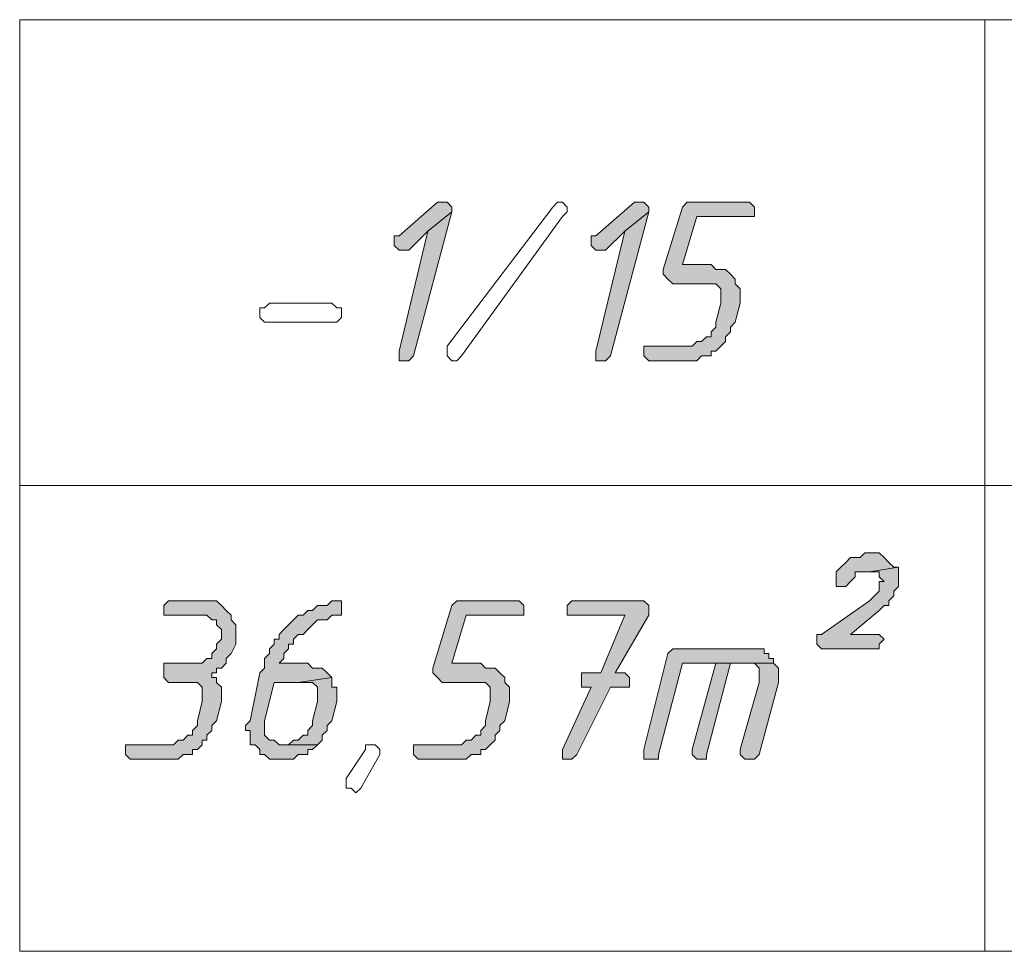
# Model space of a CAD drawing. Header units: inches. Extents: x 1504 to 12593, y -807 to 3183.
# Tile 166 of 256: x 6121 to 6208, y 496 to 578. Entities that reach past the tile are written whole.
import ezdxf

# ---------------------------------------------------------------- set-up
doc = ezdxf.new("R2010")
doc.units = ezdxf.units.IN
doc.header["$MEASUREMENT"] = 0
for name, color, linetype in [('at_Entity', 7, 'Continuous'), ('at_Rect', 7, 'Continuous'), ('at_Solid', 7, 'Continuous')]:
    doc.layers.add(name, color=color, linetype=linetype)

msp = doc.modelspace()

# ---------------------------------------------------------------- hatches: boundary and pattern name
at = {"layer": 'at_Solid', "lineweight": 15}
for points in [[(6158.302, 562.378), (6157.878, 562.378), (6154.497, 559.422), (6154.073, 559.422), (6154.073, 558.998), (6154.073, 558.579), (6154.497, 558.155), (6155.345, 558.155), (6157.03, 559.846), (6159.144, 561.536), (6159.144, 561.954), (6158.72, 562.378)], [(6175.618, 562.378), (6175.194, 562.378), (6171.814, 559.422), (6171.395, 559.422), (6171.395, 558.998), (6171.395, 558.579), (6171.814, 558.155), (6172.662, 558.155), (6174.352, 559.846), (6176.461, 561.536), (6176.461, 561.954), (6176.042, 562.378)], [(6184.913, 562.378), (6179.842, 562.378), (6179.418, 561.954), (6177.727, 556.465), (6177.727, 556.041), (6178.151, 555.623), (6178.575, 555.199), (6182.374, 555.199), (6182.798, 554.775), (6182.798, 553.932), (6182.798, 553.508), (6182.374, 551.818), (6182.374, 551.399), (6181.95, 550.975), (6181.95, 550.551), (6181.532, 550.551), (6181.108, 550.133), (6180.69, 550.133), (6180.266, 549.709), (6176.042, 549.709), (6176.042, 548.861), (6176.461, 548.437), (6180.69, 548.437), (6181.108, 548.861), (6181.95, 548.861), (6181.95, 549.285), (6182.374, 549.285), (6182.798, 549.709), (6183.222, 550.133), (6183.222, 550.551), (6183.646, 550.975), (6183.646, 551.399), (6184.065, 551.818), (6184.489, 553.508), (6184.489, 553.932), (6184.489, 554.775), (6184.065, 555.199), (6184.065, 555.623), (6183.646, 556.041), (6183.222, 556.465), (6182.374, 556.465), (6181.95, 556.889), (6179.418, 556.889), (6180.69, 561.112), (6185.755, 561.112), (6185.755, 561.954), (6185.331, 562.378)], [(6159.144, 561.536), (6157.03, 559.846), (6154.497, 549.285), (6154.497, 548.437), (6155.345, 548.437), (6155.764, 548.861)], [(6176.461, 561.536), (6174.352, 559.846), (6171.814, 549.285), (6171.814, 548.437), (6172.662, 548.437), (6173.086, 548.861)], [(6196.316, 531.545), (6195.473, 531.545), (6195.049, 531.121), (6194.207, 531.121), (6193.783, 530.697), (6193.359, 530.278), (6192.935, 529.854), (6192.935, 529.43), (6192.935, 528.588), (6193.783, 528.588), (6194.207, 529.012), (6194.625, 529.43), (6194.625, 529.854), (6195.892, 529.854), (6198.43, 530.278), (6198.006, 530.278), (6197.582, 530.697), (6197.158, 531.121), (6196.74, 531.545)], [(6198.43, 530.278), (6195.892, 529.854), (6196.74, 529.854), (6196.74, 529.43), (6197.158, 529.012), (6196.74, 529.012), (6196.74, 528.164), (6196.316, 527.746), (6195.892, 527.322), (6191.669, 524.365), (6191.245, 524.365), (6191.245, 523.517), (6191.669, 523.093), (6196.74, 523.093), (6196.74, 523.517), (6197.158, 523.941), (6196.74, 524.365), (6194.207, 524.365), (6196.74, 526.474), (6197.158, 526.898), (6197.582, 526.898), (6197.582, 527.322), (6198.006, 527.746), (6198.006, 528.164), (6198.43, 528.588), (6198.43, 529.43), (6198.43, 529.854)], [(6137.599, 527.322), (6134.224, 527.322), (6133.8, 526.898), (6133.8, 526.055), (6137.599, 526.055), (6138.023, 525.631), (6138.447, 525.631), (6138.447, 525.207), (6138.866, 524.789), (6138.866, 524.365), (6138.866, 523.941), (6138.447, 523.517), (6138.447, 523.093), (6138.023, 522.674), (6138.023, 522.251), (6137.599, 522.251), (6137.181, 521.832), (6133.8, 521.832), (6133.8, 520.56), (6134.224, 520.142), (6136.757, 520.142), (6137.181, 519.718), (6137.181, 518.87), (6137.181, 518.451), (6136.757, 516.761), (6136.757, 516.337), (6136.333, 515.913), (6136.333, 515.495), (6135.915, 515.495), (6135.491, 515.071), (6135.067, 515.071), (6134.643, 514.647), (6130.42, 514.647), (6130.42, 513.804), (6130.843, 513.38), (6135.067, 513.38), (6135.491, 513.804), (6136.333, 513.804), (6136.333, 514.228), (6136.757, 514.228), (6137.181, 514.647), (6137.181, 515.071), (6137.599, 515.071), (6137.599, 515.495), (6138.023, 515.913), (6138.023, 516.337), (6138.447, 516.761), (6138.866, 518.451), (6138.866, 519.718), (6138.447, 520.142), (6138.447, 520.56), (6138.023, 520.56), (6138.023, 520.984), (6138.447, 520.984), (6138.447, 521.408), (6138.866, 521.408), (6139.29, 521.832), (6139.29, 522.251), (6139.714, 522.674), (6140.138, 523.517), (6140.138, 523.941), (6140.138, 525.207), (6139.714, 525.631), (6139.714, 526.055), (6139.29, 526.474), (6138.866, 526.898), (6138.447, 527.322), (6138.023, 527.322)], [(6149.008, 527.322), (6148.584, 527.322), (6148.16, 526.898), (6147.318, 526.898), (6146.894, 526.474), (6146.47, 526.474), (6146.051, 526.055), (6145.627, 526.055), (6145.203, 525.631), (6144.785, 525.207), (6144.361, 524.789), (6143.937, 524.365), (6143.937, 523.941), (6143.518, 523.941), (6143.518, 523.517), (6143.094, 523.093), (6143.094, 522.674), (6142.67, 522.251), (6142.67, 521.408), (6142.246, 520.984), (6141.404, 516.761), (6140.98, 516.337), (6140.98, 515.913), (6141.404, 515.913), (6141.404, 514.647), (6141.828, 514.647), (6142.246, 514.228), (6142.246, 513.804), (6142.67, 513.804), (6143.094, 513.38), (6145.203, 513.38), (6145.627, 513.804), (6146.47, 513.804), (6146.47, 514.228), (6146.894, 514.228), (6147.318, 514.647), (6143.937, 514.647), (6143.518, 515.071), (6143.094, 515.071), (6142.67, 515.495), (6142.67, 516.337), (6142.67, 516.761), (6143.518, 520.142), (6145.627, 520.142), (6148.584, 520.56), (6148.16, 520.984), (6147.741, 521.408), (6146.894, 521.408), (6146.47, 521.832), (6143.937, 521.832), (6144.361, 522.251), (6144.361, 522.674), (6144.785, 523.093), (6144.785, 523.517), (6145.203, 523.517), (6145.203, 523.941), (6145.627, 524.365), (6146.051, 524.365), (6146.47, 524.789), (6146.894, 525.207), (6147.318, 525.631), (6148.16, 525.631), (6148.584, 526.055), (6149.426, 526.055), (6149.426, 527.322)], [(6164.634, 527.322), (6159.568, 527.322), (6159.144, 526.898), (6157.454, 521.408), (6157.454, 520.984), (6157.878, 520.56), (6158.302, 520.142), (6162.101, 520.142), (6162.525, 519.718), (6162.525, 518.87), (6162.525, 518.451), (6162.101, 516.761), (6162.101, 516.337), (6161.677, 515.913), (6161.677, 515.495), (6161.259, 515.495), (6160.835, 515.071), (6160.411, 515.071), (6159.987, 514.647), (6155.764, 514.647), (6155.764, 513.804), (6156.188, 513.38), (6160.411, 513.38), (6160.835, 513.804), (6161.677, 513.804), (6161.677, 514.228), (6162.101, 514.228), (6162.525, 514.647), (6162.944, 515.071), (6162.944, 515.495), (6163.368, 515.913), (6163.368, 516.337), (6163.792, 516.761), (6164.21, 518.451), (6164.21, 518.87), (6164.21, 519.718), (6163.792, 520.142), (6163.792, 520.56), (6163.368, 520.984), (6162.944, 521.408), (6162.101, 521.408), (6161.677, 521.832), (6159.144, 521.832), (6160.411, 526.055), (6165.482, 526.055), (6165.482, 526.898), (6165.058, 527.322)], [(6175.618, 527.322), (6169.705, 527.322), (6169.281, 526.898), (6169.281, 526.055), (6174.352, 526.055), (6172.238, 520.984), (6170.547, 520.984), (6170.547, 520.142), (6170.547, 519.718), (6171.395, 519.718), (6168.863, 514.228), (6168.863, 513.38), (6169.705, 513.38), (6170.129, 513.804), (6173.086, 519.718), (6174.771, 519.718), (6174.771, 520.56), (6174.352, 520.984), (6173.504, 520.984), (6176.461, 526.055), (6176.461, 526.898), (6176.042, 527.322)], [(6185.755, 523.093), (6178.575, 523.093), (6178.151, 522.674), (6176.042, 514.228), (6176.042, 513.38), (6177.309, 513.38), (6177.309, 513.804), (6179.418, 521.832), (6187.445, 521.832), (6187.445, 522.251), (6187.021, 522.251), (6187.021, 522.674), (6186.603, 522.674), (6186.603, 523.093), (6186.179, 523.093)], [(6182.374, 521.832), (6180.266, 514.228), (6180.266, 513.804), (6180.69, 513.38), (6181.532, 513.38), (6181.532, 513.804), (6183.646, 521.832), (6185.331, 521.832)], [(6187.445, 521.832), (6182.374, 521.832), (6185.755, 521.832), (6186.179, 521.408), (6186.179, 520.142), (6184.489, 514.228), (6184.489, 513.804), (6184.913, 513.38), (6185.755, 513.38), (6186.179, 513.804), (6187.869, 520.142), (6187.869, 520.984), (6187.869, 521.408)], [(6148.584, 520.56), (6145.627, 520.142), (6146.894, 520.142), (6147.318, 519.718), (6147.318, 518.87), (6147.318, 518.451), (6146.894, 516.761), (6146.894, 516.337), (6146.47, 515.913), (6146.47, 515.495), (6146.051, 515.495), (6145.627, 515.071), (6145.203, 515.071), (6144.785, 514.647), (6144.361, 514.647), (6147.318, 514.647), (6147.741, 515.071), (6147.741, 515.495), (6148.16, 515.913), (6148.16, 516.337), (6148.584, 516.761), (6149.008, 518.451), (6149.008, 518.87), (6149.008, 519.718), (6148.584, 519.718), (6148.584, 520.142)]]:
    msp.add_hatch(color=7, dxfattribs=at).paths.add_polyline_path(points)

# ---------------------------------------------------------------- linework, layer by layer
at = {"layer": 'at_Entity', "color": 7, "lineweight": 15}
for p, q in [((6206.028, 578.434), (6206.028, 496.488)), ((6157.878, 562.378), (6154.497, 559.422)), ((6158.302, 562.378), (6157.878, 562.378)), ((6158.72, 562.378), (6158.302, 562.378)), ((6159.144, 561.954), (6158.72, 562.378)), ((6168.015, 561.954), (6168.439, 562.378)), ((6168.439, 562.378), (6168.863, 562.378)), ((6168.863, 562.378), (6169.281, 561.954)), ((6175.194, 562.378), (6171.814, 559.422)), ((6175.618, 562.378), (6175.194, 562.378)), ((6176.042, 562.378), (6175.618, 562.378)), ((6176.461, 561.954), (6176.042, 562.378)), ((6179.842, 562.378), (6179.418, 561.954)), ((6184.913, 562.378), (6179.842, 562.378)), ((6185.331, 562.378), (6184.913, 562.378)), ((6185.755, 561.954), (6185.331, 562.378)), ((6155.764, 548.861), (6159.144, 561.536)), ((6159.144, 561.536), (6157.03, 559.846)), ((6157.03, 559.846), (6159.144, 561.536)), ((6158.72, 549.709), (6168.015, 561.954)), ((6159.144, 561.536), (6159.144, 561.954)), ((6169.281, 561.536), (6168.863, 561.112)), ((6169.281, 561.954), (6169.281, 561.536)), ((6173.086, 548.861), (6176.461, 561.536)), ((6176.461, 561.536), (6174.352, 559.846)), ((6174.352, 559.846), (6176.461, 561.536)), ((6176.461, 561.536), (6176.461, 561.954)), ((6179.418, 561.954), (6177.727, 556.465)), ((6179.418, 561.954), (6179.418, 561.954)), ((6185.755, 561.112), (6185.755, 561.954)), ((6168.863, 561.112), (6159.987, 548.861)), ((6168.863, 561.112), (6168.863, 561.112)), ((6179.418, 556.889), (6180.69, 561.112)), ((6180.69, 561.112), (6185.755, 561.112)), ((6157.03, 559.846), (6154.497, 549.285)), ((6155.345, 558.155), (6157.03, 559.846)), ((6174.352, 559.846), (6171.814, 549.285)), ((6172.662, 558.155), (6174.352, 559.846)), ((6154.497, 559.422), (6154.073, 559.422)), ((6154.073, 559.422), (6154.073, 558.998)), ((6154.073, 558.998), (6154.073, 558.579)), ((6171.814, 559.422), (6171.395, 559.422)), ((6171.395, 559.422), (6171.395, 558.998)), ((6171.395, 558.998), (6171.395, 558.579)), ((6154.073, 558.579), (6154.497, 558.155)), ((6154.497, 558.155), (6155.345, 558.155)), ((6171.395, 558.579), (6171.814, 558.155)), ((6171.814, 558.155), (6172.662, 558.155)), ((6177.727, 556.465), (6177.727, 556.041)), ((6181.95, 556.889), (6179.418, 556.889)), ((6182.374, 556.465), (6181.95, 556.889)), ((6183.222, 556.465), (6182.374, 556.465)), ((6183.646, 556.041), (6183.222, 556.465)), ((6177.727, 556.041), (6177.727, 556.041)), ((6177.727, 556.041), (6178.151, 555.623)), ((6178.151, 555.623), (6178.151, 555.623)), ((6178.151, 555.623), (6178.575, 555.199)), ((6178.575, 555.199), (6182.374, 555.199)), ((6182.374, 555.199), (6182.798, 554.775)), ((6184.065, 555.623), (6183.646, 556.041)), ((6183.646, 556.041), (6183.646, 556.041)), ((6184.065, 555.199), (6184.065, 555.623)), ((6184.489, 554.775), (6184.065, 555.199)), ((6182.798, 554.775), (6182.798, 553.932)), ((6184.489, 553.932), (6184.489, 554.775)), ((6142.67, 553.09), (6143.094, 553.508)), ((6143.094, 553.508), (6148.584, 553.508)), ((6148.584, 553.508), (6149.008, 553.09)), ((6182.798, 553.508), (6182.374, 551.818)), ((6182.798, 553.932), (6182.798, 553.508)), ((6184.065, 551.818), (6184.489, 553.508)), ((6184.489, 553.508), (6184.489, 553.932)), ((6142.246, 552.242), (6142.246, 553.09)), ((6142.246, 553.09), (6142.67, 553.09)), ((6149.008, 553.09), (6149.426, 553.09)), ((6149.426, 553.09), (6149.426, 552.242)), ((6142.67, 551.818), (6142.246, 552.242)), ((6148.584, 551.818), (6142.67, 551.818)), ((6149.008, 551.818), (6148.584, 551.818)), ((6148.584, 551.818), (6148.584, 551.818)), ((6149.426, 552.242), (6149.008, 551.818)), ((6182.374, 551.818), (6182.374, 551.399)), ((6183.646, 551.399), (6184.065, 551.818)), ((6182.374, 551.399), (6181.95, 550.975)), ((6181.95, 550.975), (6181.95, 550.551)), ((6183.222, 550.551), (6183.646, 550.975)), ((6183.646, 550.975), (6183.646, 551.399)), ((6180.69, 550.133), (6180.266, 549.709)), ((6181.108, 550.133), (6180.69, 550.133)), ((6181.532, 550.551), (6181.108, 550.133)), ((6181.95, 550.551), (6181.532, 550.551)), ((6182.798, 549.709), (6183.222, 550.133)), ((6183.222, 550.133), (6183.222, 550.551)), ((6154.497, 549.285), (6154.497, 548.437)), ((6158.72, 549.285), (6158.72, 549.709)), ((6158.72, 549.709), (6158.72, 549.709)), ((6158.72, 548.861), (6158.72, 549.285)), ((6158.72, 549.285), (6158.72, 549.285)), ((6158.72, 549.285), (6158.72, 549.285)), ((6171.814, 549.285), (6171.814, 548.437)), ((6180.266, 549.709), (6176.042, 549.709)), ((6176.042, 549.709), (6176.042, 548.861)), ((6181.95, 548.861), (6181.95, 549.285)), ((6181.95, 549.285), (6182.374, 549.285)), ((6182.374, 549.285), (6182.798, 549.709)), ((6182.798, 549.709), (6182.798, 549.709)), ((6154.497, 548.437), (6155.345, 548.437)), ((6155.345, 548.437), (6155.764, 548.861)), ((6159.144, 548.437), (6158.72, 548.861)), ((6159.568, 548.437), (6159.144, 548.437)), ((6159.987, 548.861), (6159.568, 548.437)), ((6171.814, 548.437), (6172.662, 548.437)), ((6172.662, 548.437), (6173.086, 548.861)), ((6176.042, 548.861), (6176.461, 548.437)), ((6176.461, 548.437), (6180.69, 548.437)), ((6180.69, 548.437), (6181.108, 548.861)), ((6181.108, 548.861), (6181.95, 548.861)), ((6121.125, 537.458), (6367.388, 537.458)), ((6194.207, 531.121), (6193.783, 530.697)), ((6195.049, 531.121), (6194.207, 531.121)), ((6195.473, 531.545), (6195.049, 531.121)), ((6196.316, 531.545), (6195.473, 531.545)), ((6196.74, 531.545), (6196.316, 531.545)), ((6197.158, 531.121), (6196.74, 531.545)), ((6197.582, 530.697), (6197.158, 531.121)), ((6197.158, 531.121), (6197.158, 531.121)), ((6193.359, 530.278), (6192.935, 529.854)), ((6193.783, 530.697), (6193.359, 530.278)), ((6193.359, 530.278), (6193.359, 530.278)), ((6198.43, 530.278), (6195.892, 529.854)), ((6195.892, 529.854), (6198.43, 530.278)), ((6198.006, 530.278), (6197.582, 530.697)), ((6197.582, 530.697), (6197.582, 530.697)), ((6198.43, 530.278), (6198.006, 530.278)), ((6198.43, 529.854), (6198.43, 530.278)), ((6192.935, 529.854), (6192.935, 529.43)), ((6192.935, 529.43), (6192.935, 528.588)), ((6194.207, 529.012), (6194.625, 529.43)), ((6194.625, 529.43), (6194.625, 529.854)), ((6194.625, 529.854), (6195.892, 529.854)), ((6195.892, 529.854), (6196.74, 529.854)), ((6196.74, 529.854), (6196.74, 529.43)), ((6196.74, 529.43), (6197.158, 529.012)), ((6198.43, 529.43), (6198.43, 529.854)), ((6198.43, 528.588), (6198.43, 529.43)), ((6192.935, 528.588), (6193.783, 528.588)), ((6193.783, 528.588), (6194.207, 529.012)), ((6194.207, 529.012), (6194.207, 529.012)), ((6197.158, 529.012), (6196.74, 529.012)), ((6196.74, 529.012), (6196.74, 528.164)), ((6198.006, 528.164), (6198.43, 528.588)), ((6196.316, 527.746), (6195.892, 527.322)), ((6196.74, 528.164), (6196.316, 527.746)), ((6196.316, 527.746), (6196.316, 527.746)), ((6197.582, 527.322), (6198.006, 527.746)), ((6198.006, 527.746), (6198.006, 528.164)), ((6134.224, 527.322), (6133.8, 526.898)), ((6133.8, 526.898), (6133.8, 526.055)), ((6137.599, 527.322), (6134.224, 527.322)), ((6138.023, 527.322), (6137.599, 527.322)), ((6138.447, 527.322), (6138.023, 527.322)), ((6138.866, 526.898), (6138.447, 527.322)), ((6139.29, 526.474), (6138.866, 526.898)), ((6138.866, 526.898), (6138.866, 526.898)), ((6147.318, 526.898), (6146.894, 526.474)), ((6148.16, 526.898), (6147.318, 526.898)), ((6148.584, 527.322), (6148.16, 526.898)), ((6149.008, 527.322), (6148.584, 527.322)), ((6149.426, 527.322), (6149.008, 527.322)), ((6149.426, 526.055), (6149.426, 527.322)), ((6159.144, 526.898), (6157.454, 521.408)), ((6159.568, 527.322), (6159.144, 526.898)), ((6159.144, 526.898), (6159.144, 526.898)), ((6164.634, 527.322), (6159.568, 527.322)), ((6165.058, 527.322), (6164.634, 527.322)), ((6165.482, 526.898), (6165.058, 527.322)), ((6165.482, 526.055), (6165.482, 526.898)), ((6169.705, 527.322), (6169.281, 526.898)), ((6169.281, 526.898), (6169.281, 526.055)), ((6175.618, 527.322), (6169.705, 527.322)), ((6176.042, 527.322), (6175.618, 527.322)), ((6176.461, 526.898), (6176.042, 527.322)), ((6176.461, 526.055), (6176.461, 526.898)), ((6195.892, 527.322), (6191.669, 524.365)), ((6196.74, 526.474), (6197.158, 526.898)), ((6197.158, 526.898), (6197.582, 526.898)), ((6197.582, 526.898), (6197.582, 527.322)), ((6133.8, 526.055), (6137.599, 526.055)), ((6137.599, 526.055), (6138.023, 525.631)), ((6139.714, 526.055), (6139.29, 526.474)), ((6139.714, 525.631), (6139.714, 526.055)), ((6139.714, 526.055), (6139.714, 526.055)), ((6145.627, 526.055), (6145.203, 525.631)), ((6146.051, 526.055), (6145.627, 526.055)), ((6146.47, 526.474), (6146.051, 526.055)), ((6146.894, 526.474), (6146.47, 526.474)), ((6148.16, 525.631), (6148.584, 526.055)), ((6148.584, 526.055), (6149.426, 526.055)), ((6159.144, 521.832), (6160.411, 526.055)), ((6160.411, 526.055), (6165.482, 526.055)), ((6169.281, 526.055), (6174.352, 526.055)), ((6174.352, 526.055), (6172.238, 520.984)), ((6173.504, 520.984), (6176.461, 526.055)), ((6194.207, 524.365), (6196.74, 526.474)), ((6196.74, 526.474), (6196.74, 526.474)), ((6138.023, 525.631), (6138.447, 525.631)), ((6138.447, 525.631), (6138.447, 525.207)), ((6138.447, 525.207), (6138.866, 524.789)), ((6140.138, 525.207), (6139.714, 525.631)), ((6140.138, 523.941), (6140.138, 525.207)), ((6140.138, 525.207), (6140.138, 525.207)), ((6144.785, 525.207), (6144.361, 524.789)), ((6145.203, 525.631), (6144.785, 525.207)), ((6145.203, 525.631), (6145.203, 525.631)), ((6146.47, 524.789), (6146.894, 525.207)), ((6146.894, 525.207), (6147.318, 525.631)), ((6146.894, 525.207), (6146.894, 525.207)), ((6147.318, 525.631), (6148.16, 525.631)), ((6138.866, 524.789), (6138.866, 524.365)), ((6138.866, 524.365), (6138.866, 523.941)), ((6144.361, 524.789), (6143.937, 524.365)), ((6143.937, 524.365), (6143.937, 523.941)), ((6144.361, 524.789), (6144.361, 524.789)), ((6145.203, 523.941), (6145.627, 524.365)), ((6145.627, 524.365), (6146.051, 524.365)), ((6146.051, 524.365), (6146.47, 524.789)), ((6191.669, 524.365), (6191.245, 524.365)), ((6191.245, 524.365), (6191.245, 523.517)), ((6196.74, 524.365), (6194.207, 524.365)), ((6197.158, 523.941), (6196.74, 524.365)), ((6138.866, 523.941), (6138.447, 523.517)), ((6138.447, 523.517), (6138.447, 523.093)), ((6139.714, 522.674), (6140.138, 523.517)), ((6140.138, 523.517), (6140.138, 523.941)), ((6143.518, 523.517), (6143.094, 523.093)), ((6143.937, 523.941), (6143.518, 523.941)), ((6143.518, 523.941), (6143.518, 523.517)), ((6144.785, 523.093), (6144.785, 523.517)), ((6144.785, 523.517), (6145.203, 523.517)), ((6145.203, 523.517), (6145.203, 523.941)), ((6191.245, 523.517), (6191.669, 523.093)), ((6196.74, 523.517), (6197.158, 523.941)), ((6196.74, 523.093), (6196.74, 523.517)), ((6138.447, 523.093), (6138.023, 522.674)), ((6138.023, 522.674), (6138.023, 522.251)), ((6139.29, 522.251), (6139.714, 522.674)), ((6139.714, 522.674), (6139.714, 522.674)), ((6143.094, 522.674), (6142.67, 522.251)), ((6143.094, 523.093), (6143.094, 522.674)), ((6144.361, 522.674), (6144.785, 523.093)), ((6144.361, 522.251), (6144.361, 522.674)), ((6178.151, 522.674), (6176.042, 514.228)), ((6178.575, 523.093), (6178.151, 522.674)), ((6185.755, 523.093), (6178.575, 523.093)), ((6186.179, 523.093), (6185.755, 523.093)), ((6186.603, 523.093), (6186.179, 523.093)), ((6186.603, 522.674), (6186.603, 523.093)), ((6187.021, 522.674), (6186.603, 522.674)), ((6187.021, 522.251), (6187.021, 522.674)), ((6191.669, 523.093), (6196.74, 523.093)), ((6137.181, 521.832), (6133.8, 521.832)), ((6133.8, 521.832), (6133.8, 520.56)), ((6137.599, 522.251), (6137.181, 521.832)), ((6138.023, 522.251), (6137.599, 522.251)), ((6138.447, 520.984), (6138.447, 521.408)), ((6138.447, 521.408), (6138.866, 521.408)), ((6138.866, 521.408), (6139.29, 521.832)), ((6139.29, 521.832), (6139.29, 522.251)), ((6142.67, 521.408), (6142.246, 520.984)), ((6142.67, 522.251), (6142.67, 521.408)), ((6143.937, 521.832), (6144.361, 522.251)), ((6146.47, 521.832), (6143.937, 521.832)), ((6146.894, 521.408), (6146.47, 521.832)), ((6147.741, 521.408), (6146.894, 521.408)), ((6148.16, 520.984), (6147.741, 521.408)), ((6157.454, 521.408), (6157.454, 520.984)), ((6161.677, 521.832), (6159.144, 521.832)), ((6162.101, 521.408), (6161.677, 521.832)), ((6162.944, 521.408), (6162.101, 521.408)), ((6163.368, 520.984), (6162.944, 521.408)), ((6177.309, 513.804), (6179.418, 521.832)), ((6179.418, 521.832), (6187.445, 521.832)), ((6182.374, 521.832), (6180.266, 514.228)), ((6181.532, 513.804), (6183.646, 521.832)), ((6185.331, 521.832), (6182.374, 521.832)), ((6187.445, 521.832), (6182.374, 521.832)), ((6182.374, 521.832), (6185.755, 521.832)), ((6183.646, 521.832), (6185.331, 521.832)), ((6185.755, 521.832), (6186.179, 521.408)), ((6186.179, 521.408), (6186.179, 520.142)), ((6187.445, 522.251), (6187.021, 522.251)), ((6187.445, 521.832), (6187.445, 522.251)), ((6187.869, 521.408), (6187.445, 521.832)), ((6187.869, 520.984), (6187.869, 521.408)), ((6133.8, 520.56), (6133.8, 520.56)), ((6133.8, 520.56), (6134.224, 520.142)), ((6138.023, 520.56), (6138.023, 520.984)), ((6138.023, 520.984), (6138.447, 520.984)), ((6138.447, 520.56), (6138.023, 520.56)), ((6138.447, 520.142), (6138.447, 520.56)), ((6142.246, 520.984), (6141.404, 516.761)), ((6148.584, 520.56), (6145.627, 520.142)), ((6145.627, 520.142), (6148.584, 520.56)), ((6148.584, 520.56), (6148.16, 520.984)), ((6148.16, 520.984), (6148.16, 520.984)), ((6148.584, 520.142), (6148.584, 520.56)), ((6157.454, 520.984), (6157.454, 520.984)), ((6157.454, 520.984), (6157.878, 520.56)), ((6157.878, 520.56), (6157.878, 520.56)), ((6157.878, 520.56), (6158.302, 520.142)), ((6163.792, 520.56), (6163.368, 520.984)), ((6163.368, 520.984), (6163.368, 520.984)), ((6163.792, 520.142), (6163.792, 520.56)), ((6172.238, 520.984), (6170.547, 520.984)), ((6170.547, 520.984), (6170.547, 520.142)), ((6174.352, 520.984), (6173.504, 520.984)), ((6174.771, 520.56), (6174.352, 520.984)), ((6174.771, 519.718), (6174.771, 520.56)), ((6187.869, 520.142), (6187.869, 520.984)), ((6134.224, 520.142), (6136.757, 520.142)), ((6136.757, 520.142), (6137.181, 519.718)), ((6137.181, 519.718), (6137.181, 518.87)), ((6138.866, 519.718), (6138.447, 520.142)), ((6138.866, 518.451), (6138.866, 519.718)), ((6142.67, 516.761), (6143.518, 520.142)), ((6143.518, 520.142), (6145.627, 520.142)), ((6145.627, 520.142), (6146.894, 520.142)), ((6146.894, 520.142), (6147.318, 519.718)), ((6147.318, 519.718), (6147.318, 518.87)), ((6148.584, 519.718), (6148.584, 520.142)), ((6149.008, 519.718), (6148.584, 519.718)), ((6149.008, 518.87), (6149.008, 519.718)), ((6158.302, 520.142), (6162.101, 520.142)), ((6162.101, 520.142), (6162.525, 519.718)), ((6162.525, 519.718), (6162.525, 518.87)), ((6164.21, 519.718), (6163.792, 520.142)), ((6164.21, 518.87), (6164.21, 519.718)), ((6171.395, 519.718), (6168.863, 514.228)), ((6170.129, 513.804), (6173.086, 519.718)), ((6170.547, 520.142), (6170.547, 519.718)), ((6170.547, 519.718), (6171.395, 519.718)), ((6173.086, 519.718), (6174.771, 519.718)), ((6186.179, 520.142), (6184.489, 514.228)), ((6186.179, 513.804), (6187.869, 520.142)), ((6137.181, 518.87), (6137.181, 518.451)), ((6147.318, 518.87), (6147.318, 518.451)), ((6149.008, 518.451), (6149.008, 518.87)), ((6162.525, 518.87), (6162.525, 518.451)), ((6164.21, 518.451), (6164.21, 518.87)), ((6137.181, 518.451), (6136.757, 516.761)), ((6138.447, 516.761), (6138.866, 518.451)), ((6147.318, 518.451), (6146.894, 516.761)), ((6148.584, 516.761), (6149.008, 518.451)), ((6162.525, 518.451), (6162.101, 516.761)), ((6163.792, 516.761), (6164.21, 518.451)), ((6136.757, 516.337), (6136.333, 515.913)), ((6136.757, 516.761), (6136.757, 516.337)), ((6138.023, 516.337), (6138.447, 516.761)), ((6138.023, 515.913), (6138.023, 516.337)), ((6141.404, 516.761), (6140.98, 516.337)), ((6140.98, 516.337), (6140.98, 515.913)), ((6141.404, 516.761), (6141.404, 516.761)), ((6142.67, 516.337), (6142.67, 516.761)), ((6142.67, 515.495), (6142.67, 516.337)), ((6146.894, 516.337), (6146.47, 515.913)), ((6146.894, 516.761), (6146.894, 516.337)), ((6148.16, 516.337), (6148.584, 516.761)), ((6148.16, 515.913), (6148.16, 516.337)), ((6162.101, 516.337), (6161.677, 515.913)), ((6162.101, 516.761), (6162.101, 516.337)), ((6163.368, 516.337), (6163.792, 516.761)), ((6163.368, 515.913), (6163.368, 516.337)), ((6135.915, 515.495), (6135.491, 515.071)), ((6136.333, 515.495), (6135.915, 515.495)), ((6136.333, 515.913), (6136.333, 515.495)), ((6137.599, 515.495), (6138.023, 515.913)), ((6137.599, 515.071), (6137.599, 515.495)), ((6140.98, 515.913), (6141.404, 515.913)), ((6141.404, 515.913), (6141.404, 514.647)), ((6143.094, 515.071), (6142.67, 515.495)), ((6146.051, 515.495), (6145.627, 515.071)), ((6146.47, 515.495), (6146.051, 515.495)), ((6146.47, 515.913), (6146.47, 515.495)), ((6147.741, 515.495), (6148.16, 515.913)), ((6147.741, 515.071), (6147.741, 515.495)), ((6161.259, 515.495), (6160.835, 515.071)), ((6161.677, 515.495), (6161.259, 515.495)), ((6161.677, 515.913), (6161.677, 515.495)), ((6162.944, 515.495), (6163.368, 515.913)), ((6162.944, 515.071), (6162.944, 515.495)), ((6134.643, 514.647), (6130.42, 514.647)), ((6130.42, 514.647), (6130.42, 513.804)), ((6135.067, 515.071), (6134.643, 514.647)), ((6135.491, 515.071), (6135.067, 515.071)), ((6136.757, 514.228), (6137.181, 514.647)), ((6137.181, 514.647), (6137.181, 515.071)), ((6137.181, 515.071), (6137.599, 515.071)), ((6141.404, 514.647), (6141.828, 514.647)), ((6141.828, 514.647), (6142.246, 514.228)), ((6143.518, 515.071), (6143.094, 515.071)), ((6143.937, 514.647), (6143.518, 515.071)), ((6147.318, 514.647), (6143.937, 514.647)), ((6144.785, 514.647), (6144.361, 514.647)), ((6144.361, 514.647), (6147.318, 514.647)), ((6145.203, 515.071), (6144.785, 514.647)), ((6145.627, 515.071), (6145.203, 515.071)), ((6146.894, 514.228), (6147.318, 514.647)), ((6147.318, 514.647), (6147.741, 515.071)), ((6151.541, 514.228), (6151.541, 514.647)), ((6151.541, 514.647), (6152.383, 514.647)), ((6152.383, 514.647), (6152.807, 514.228)), ((6159.987, 514.647), (6155.764, 514.647)), ((6155.764, 514.647), (6155.764, 513.804)), ((6160.411, 515.071), (6159.987, 514.647)), ((6160.835, 515.071), (6160.411, 515.071)), ((6162.101, 514.228), (6162.525, 514.647)), ((6162.525, 514.647), (6162.944, 515.071)), ((6162.525, 514.647), (6162.525, 514.647)), ((6130.42, 513.804), (6130.843, 513.38)), ((6135.067, 513.38), (6135.491, 513.804)), ((6135.491, 513.804), (6136.333, 513.804)), ((6136.333, 513.804), (6136.333, 514.228)), ((6136.333, 514.228), (6136.757, 514.228)), ((6142.246, 514.228), (6142.246, 513.804)), ((6142.246, 513.804), (6142.67, 513.804)), ((6142.67, 513.804), (6143.094, 513.38)), ((6145.203, 513.38), (6145.627, 513.804)), ((6145.627, 513.804), (6146.47, 513.804)), ((6146.47, 513.804), (6146.47, 514.228)), ((6146.47, 514.228), (6146.894, 514.228)), ((6149.85, 511.69), (6151.541, 514.228)), ((6152.807, 513.804), (6151.122, 510.848)), ((6151.541, 514.228), (6151.541, 514.228)), ((6152.807, 514.228), (6152.807, 513.804)), ((6152.807, 513.804), (6152.807, 513.804)), ((6155.764, 513.804), (6156.188, 513.38)), ((6160.411, 513.38), (6160.835, 513.804)), ((6160.835, 513.804), (6161.677, 513.804)), ((6161.677, 513.804), (6161.677, 514.228)), ((6161.677, 514.228), (6162.101, 514.228)), ((6168.863, 514.228), (6168.863, 513.38)), ((6169.705, 513.38), (6170.129, 513.804)), ((6176.042, 514.228), (6176.042, 513.38)), ((6177.309, 513.38), (6177.309, 513.804)), ((6180.266, 514.228), (6180.266, 513.804)), ((6180.266, 513.804), (6180.69, 513.38)), ((6181.532, 513.38), (6181.532, 513.804)), ((6184.489, 514.228), (6184.489, 513.804)), ((6184.489, 513.804), (6184.913, 513.38)), ((6185.755, 513.38), (6186.179, 513.804)), ((6130.843, 513.38), (6135.067, 513.38)), ((6143.094, 513.38), (6145.203, 513.38)), ((6156.188, 513.38), (6160.411, 513.38)), ((6168.863, 513.38), (6169.705, 513.38)), ((6176.042, 513.38), (6177.309, 513.38)), ((6180.69, 513.38), (6181.532, 513.38)), ((6184.913, 513.38), (6185.755, 513.38)), ((6149.85, 510.848), (6149.85, 511.69)), ((6149.85, 511.69), (6149.85, 511.69)), ((6150.274, 510.848), (6149.85, 510.848)), ((6150.698, 510.424), (6150.274, 510.848)), ((6151.122, 510.848), (6150.698, 510.424)), ((6151.122, 510.848), (6151.122, 510.848))]:
    msp.add_line(p, q, dxfattribs=at)
at = {"layer": 'at_Rect', "color": 7, "lineweight": 15}
for p, q in [((6121.128, 578.435), (6367.388, 578.435)), ((6121.128, 578.435), (6121.128, 496.488)), ((6367.388, 496.488), (6121.128, 496.488))]:
    msp.add_line(p, q, dxfattribs=at)

doc.saveas('drawing.dxf')
